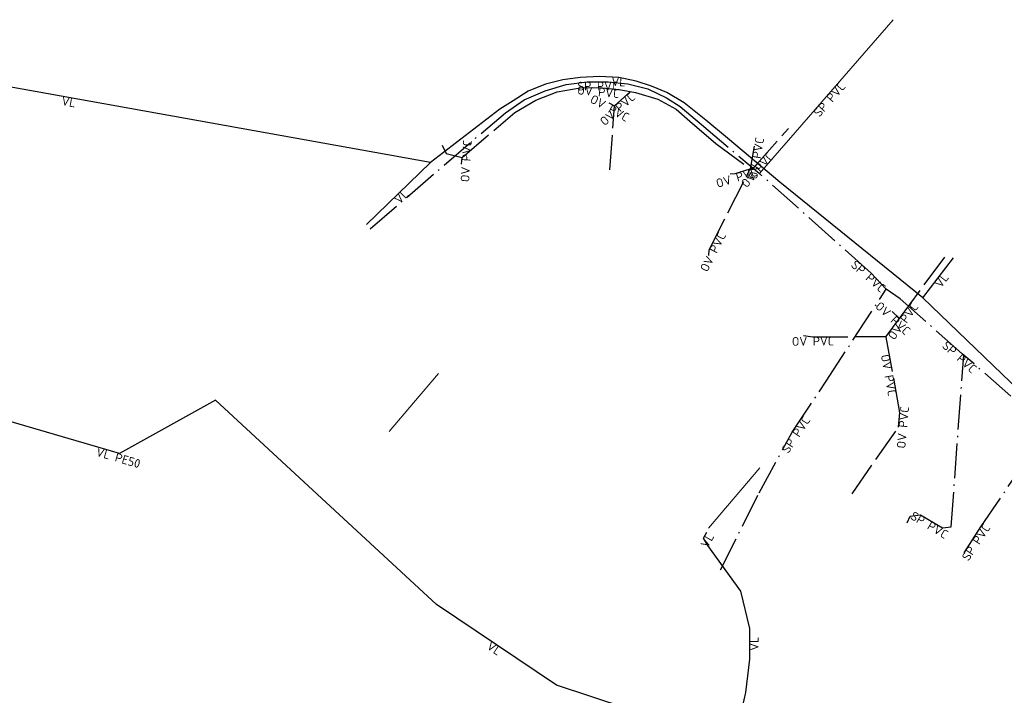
# Model space of a CAD drawing. Header units: metres. Extents: x 0 to 385757, y 0 to 6885278.
# Tile 83 of 108: x 308796 to 308937, y 6884574 to 6884671. Entities that reach past the tile are written whole.
import ezdxf

# ---------------------------------------------------------------- set-up
doc = ezdxf.new("R2010")
doc.units = ezdxf.units.M
doc.linetypes.add('Overvann', pattern=[6, 5, -1])
doc.linetypes.add('Spillvann', pattern=[7, 5, -0.9, 0.2, -0.9])
doc.layers.add('_Tiltak', color=1, linetype='Continuous', lineweight=0, true_color=0xff0000)
for name, color, linetype, lineweight in [('K--DI---05003--Bygningsdelelinje-HUSDIV', 8, 'Continuous', 9), ('K--DI---08000--LednTraseseksjon-Over vann', 7, 'Overvann', 25), ('K--DI---08000--LednTraseseksjon-Spillvann', 3, 'Spillvann', 25), ('K--DI---08000--LednTraseseksjon-Vann', 5, 'Continuous', 25)]:
    doc.layers.add(name, color=color, linetype=linetype, lineweight=lineweight)
for name, color, linetype in [('K--DI---LednTraseseksjon-OV-Sosiinfo', 9, 'Continuous'), ('K--DI---LednTraseseksjon-SP-Sosiinfo', 9, 'Continuous'), ('K--DI---LednTraseseksjon-VL-Sosiinfo', 9, 'Continuous')]:
    doc.layers.add(name, color=color, linetype=linetype)
doc.styles.add('Focus CAT', font='isocpeur.ttf')

msp = doc.modelspace()

# ---------------------------------------------------------------- linework, layer by layer
at = {"layer": '_Tiltak'}
msp.add_lwpolyline([(308902.24, 6884648.48), (308921.43, 6884670.58)], dxfattribs=at)
at = {"layer": 'K--DI---05003--Bygningsdelelinje-HUSDIV', "elevation": 12.79, "flags": 128}
msp.add_lwpolyline([(308902.3194, 6884606.1902), (308894.9294, 6884597.5202)], dxfattribs=at)
at = {"layer": 'K--DI---05003--Bygningsdelelinje-HUSDIV'}
msp.add_polyline3d([(308856.1794, 6884619.7602, 8.96), (308852.5994, 6884615.5402, 9.9), (308849.1094, 6884611.4302, 9)], dxfattribs=at)
at = {"layer": 'K--DI---08000--LednTraseseksjon-Over vann'}
for points in [[(308856.68, 6884652.54), (308857.29, 6884651.38), (308859.55, 6884650.79), (308867.12, 6884657.25), (308870.13, 6884659.04), (308873.22, 6884660.23), (308876.52, 6884660.77), (308879.18, 6884660.83), (308882.12, 6884660.56), (308884.47, 6884660.11), (308887.67, 6884659.16), (308890.28, 6884657.72), (308892.27, 6884656), (308896, 6884652.81), (308900.91, 6884649.15)], [(308880.78, 6884648.99), (308881.45, 6884658.2), (308883.74, 6884660.25)], [(308880.63, 6884658.65), (308881.45, 6884658.2)], [(308900.91, 6884649.15), (308901.48, 6884649.41), (308906.4, 6884654.93)], [(308901.47, 6884652.4), (308900.91, 6884649.15)], [(308859.49, 6884649.84), (308859.55, 6884650.79)], [(308894.96, 6884636.72), (308895.02, 6884637.5), (308900.91, 6884649.15)], [(308898.04, 6884648.45), (308898.76, 6884648.49), (308900.91, 6884649.15)], [(308920.44, 6884625.09), (308922.36, 6884627.64), (308928.85, 6884636.47)], [(308921.29, 6884628.64), (308922.36, 6884627.64)], [(308908.56, 6884625.23), (308909.92, 6884625.01), (308920.44, 6884625.09)], [(308922.41, 6884614.16), (308920.44, 6884625.09)], [(308915.55, 6884602.46), (308922.22, 6884612.07), (308922.41, 6884614.16)]]:
    msp.add_lwpolyline(points, dxfattribs=at)
at = {"layer": 'K--DI---08000--LednTraseseksjon-Spillvann'}
for points in [[(308846.35, 6884640.55), (308863.25, 6884655.06), (308865.79, 6884657.22), (308868.49, 6884659.07), (308871.48, 6884660.38), (308874.52, 6884661.27), (308877.53, 6884661.66), (308880.53, 6884661.67), (308883.34, 6884661.36), (308886.2, 6884660.63), (308888.92, 6884659.35), (308890.88, 6884658.09), (308893.93, 6884655.52), (308902.24, 6884648.48)], [(308920.45, 6884631.86), (308918.29, 6884634.18), (308902.24, 6884648.48)], [(308896.67, 6884591.55), (308902.21, 6884602.63), (308906.96, 6884611.31), (308911.83, 6884618.67), (308920.45, 6884631.86)], [(308943.6, 6884611.88), (308933.05, 6884621.13), (308931.37, 6884622.58), (308922.47, 6884630.5), (308920.45, 6884631.86)], [(308923.44, 6884598.29), (308923.86, 6884599.28), (308925.35, 6884599.47), (308928.54, 6884597.58), (308929.77, 6884597.74), (308931.57, 6884622.38)], [(308934.04, 6884597.71), (308943.6, 6884611.88)], [(308931.61, 6884594.01), (308934.04, 6884597.71)]]:
    msp.add_lwpolyline(points, dxfattribs=at)
at = {"layer": 'K--DI---08000--LednTraseseksjon-Vann'}
for points in [[(308855.03, 6884650.06), (308751.35, 6884668.69)], [(308925.72, 6884630.61), (308905.15, 6884647.25), (308897.67, 6884653.56), (308894.56, 6884656.15), (308891.44, 6884658.63), (308888.94, 6884660.12), (308886.77, 6884661.05), (308884.53, 6884661.75), (308882.04, 6884662.28), (308879.3, 6884662.4), (308876.49, 6884662.29), (308874.02, 6884661.93), (308871.54, 6884661.32), (308869.04, 6884660.3), (308866.89, 6884658.9), (308864.98, 6884657.73), (308855.03, 6884650.06)], [(308855.03, 6884650.06), (308845.82, 6884641.15)], [(308925.72, 6884630.61), (308930.12, 6884636.38)], [(308949.33, 6884554), (308958.49, 6884599.06), (308925.72, 6884630.61)], [(308824.16, 6884615.95), (308810.38, 6884608.25), (308788.57, 6884614.65)], [(308898.63, 6884566.56), (308873.13, 6884575.01), (308855.89, 6884586.56), (308824.16, 6884615.95)], [(308894.83, 6884595.05), (308894.21, 6884596.09), (308894.71, 6884596.97)], [(308898.63, 6884566.56), (308900.29, 6884573.94), (308900.87, 6884578.73), (308900.87, 6884583.14), (308899.56, 6884588.51), (308894.83, 6884595.05)]]:
    msp.add_lwpolyline(points, dxfattribs=at)

# ---------------------------------------------------------------- texts
at = {"layer": 'K--DI---LednTraseseksjon-OV-Sosiinfo', "linetype": 'Continuous', "char_height": 1.25, "attachment_point": 2, "style": 'Focus CAT'}
for insert, rotation in [((308879.18, 6884660.83), 354.752861), ((308881.04, 6884658.425), 331.242879), ((308881.45, 6884658.2), 41.834794), ((308859.52, 6884650.315), 86.386119), ((308901.19, 6884650.775), 80.223497), ((308901.48, 6884649.41), 48.289243), ((308898.76, 6884648.49), 17.065269), ((308895.02, 6884637.5), 63.179779), ((308921.825, 6884628.14), 316.9368), ((308922.36, 6884627.64), 53.684324), ((308909.92, 6884625.01), 0.435701), ((308921.425, 6884619.625), 280.217175), ((308922.22, 6884612.07), 84.805571)]:
    msp.add_mtext('OV PVC', dxfattribs=dict(at, insert=insert, rotation=rotation))
at = {"layer": 'K--DI---LednTraseseksjon-SP-Sosiinfo', "linetype": 'Continuous', "char_height": 1.25, "attachment_point": 2, "style": 'Focus CAT'}
for insert, rotation in [((308879.03, 6884661.665), 0.190985), ((308911.835, 6884659.53), 49.031375), ((308918.29, 6884634.18), 318.300056), ((308931.37, 6884622.58), 318.33451), ((308906.96, 6884611.31), 56.508), ((308926.945, 6884598.525), 329.354256), ((308932.825, 6884595.86), 56.704822)]:
    msp.add_mtext('SP PVC', dxfattribs=dict(at, insert=insert, rotation=rotation))
at = {"layer": 'K--DI---LednTraseseksjon-VL-Sosiinfo', "linetype": 'Continuous', "char_height": 1.25, "attachment_point": 2, "style": 'Focus CAT'}
for s, insert, rotation in [('VL', (308882.04, 6884662.28), 357.492298), ('VL', (308803.19, 6884659.375), 349.81337), ('VL', (308850.425, 6884645.605), 44.051481), ('VL', (308927.92, 6884633.495), 52.672125), ('VL PE50', (308810.38, 6884608.25), 343.646023), ('VL', (308894.21, 6884596.09), 60.395549), ('VL', (308900.87, 6884580.935), 90), ('VL', (308864.51, 6884580.785), 326.17975)]:
    msp.add_mtext(s, dxfattribs=dict(at, insert=insert, rotation=rotation))

doc.saveas('drawing.dxf')
